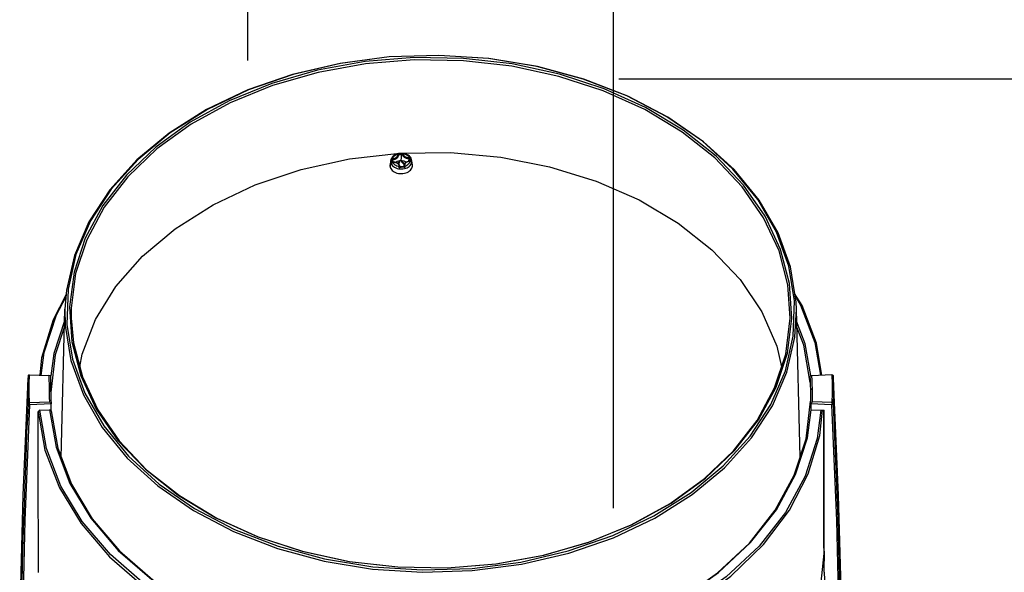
# Model space of a CAD drawing. Extents: x 0 to 420, y 0 to 297.
# Tile 66 of 93: x 203 to 253, y 195 to 223. Entities that reach past the tile are written whole.
import ezdxf

# ---------------------------------------------------------------- set-up
doc = ezdxf.new("R2010")
doc.units = 0
doc.header["$LTSCALE"] = 23.1
doc.layers.get('0').update_dxf_attribs({"linetype": 'CONTINUOUS'})
doc.layers.add('02___PRT_ALL_AXES', color=7, linetype='CONTINUOUS')
doc.layers.add('DIM_PILOTEES', color=7, linetype='CONTINUOUS')
doc.dimstyles.get("Standard").update_dxf_attribs({"dimtxt": 2.5, "dimasz": 2.5, "dimexe": 1.25, "dimexo": 0.625, "dimtad": 1, "dimcen": 2.5, "dimazin": 3, "dimtfac": 1, "dimtmove": 0, "dimatfit": 3})

# ---------------------------------------------------------------- blocks, each defined once
blk = doc.blocks.new('_FILLED')
at = {"color": 0, "linetype": 'BYBLOCK'}
blk.add_solid([(0, 0), (-1, 0.167), (-1, -0.167)], dxfattribs=at)
blk = doc.blocks.new('*D6')
at = {"layer": 'DIM_PILOTEES', "color": 6, "linetype": 'CONTINUOUS'}
for p, q in [((233.132, 219.771), (276.8, 219.771)), ((274.8, 219.771), (274.8, 174.016)), ((274.8, 117.762), (274.8, 144.266)), ((237.283, 117.762), (276.8, 117.762))]:
    blk.add_line(p, q, dxfattribs=at)
at = {"layer": 'DIM_PILOTEES', "color": 6, "linetype": 'CONTINUOUS', "xscale": 3, "yscale": 3, "zscale": 3}
for p, rotation in [((274.8, 219.771), 90), ((274.8, 117.762), 270)]:
    blk.add_blockref('_FILLED', p, dxfattribs=dict(at, rotation=rotation))
blk = doc.blocks.new('*D9')
at = {"layer": 'DIM_PILOTEES', "color": 2, "linetype": 'CONTINUOUS'}
for p, q in [((214.287, 220.705), (214.287, 239.281)), ((232.869, 197.948), (232.869, 239.281)), ((214.287, 237.281), (217.278, 237.281)), ((232.869, 237.281), (229.878, 237.281))]:
    blk.add_line(p, q, dxfattribs=at)
at = {"layer": 'DIM_PILOTEES', "color": 2, "linetype": 'CONTINUOUS', "xscale": 3, "yscale": 3, "zscale": 3, "rotation": 180}
blk.add_blockref('_FILLED', (214.287, 237.281), dxfattribs=at)
at = {"layer": 'DIM_PILOTEES', "color": 2, "linetype": 'CONTINUOUS', "xscale": 3, "yscale": 3, "zscale": 3}
blk.add_blockref('_FILLED', (232.869, 237.281), dxfattribs=at)

msp = doc.modelspace()

# ---------------------------------------------------------------- linework, layer by layer
at = {"color": 7, "linetype": 'CONTINUOUS'}
for p, q in [((216.565, 219.993), (214.287, 219.205)), ((221.54, 215.606), (221.513, 215.392)), ((221.643, 215.531), (221.631, 215.626)), ((221.897, 215.956), (221.893, 215.955)), ((221.913, 215.961), (221.897, 215.956)), ((221.897, 215.956), (221.897, 215.956)), ((221.913, 215.961), (221.913, 215.961)), ((221.945, 215.901), (221.945, 215.904)), ((221.945, 215.901), (221.948, 215.88)), ((222.119, 215.98), (222.034, 215.979)), ((222.159, 215.977), (222.119, 215.98)), ((222.159, 215.977), (222.159, 215.977)), ((222.179, 215.974), (222.159, 215.977)), ((222.184, 215.973), (222.179, 215.974)), ((222.179, 215.974), (222.179, 215.974)), ((222.18, 215.974), (222.18, 215.974)), ((222.651, 215.392), (222.625, 215.606)), ((221.643, 215.531), (221.643, 215.531)), ((221.644, 215.53), (221.643, 215.531)), ((221.651, 215.523), (221.647, 215.525)), ((221.656, 215.523), (221.65, 215.522)), ((221.653, 215.523), (221.651, 215.523)), ((222.017, 215.32), (222.018, 215.316)), ((222.019, 215.311), (222.017, 215.316)), ((222.023, 215.304), (222.019, 215.311)), ((222.047, 215.294), (222.038, 215.295)), ((222.22, 215.374), (222.212, 215.31)), ((222.219, 215.32), (222.216, 215.314)), ((222.219, 215.321), (222.219, 215.32)), ((222.535, 215.577), (222.528, 215.577)), ((222.531, 215.578), (222.529, 215.577)), ((222.532, 215.58), (222.531, 215.578)), ((222.533, 215.581), (222.532, 215.58)), ((222.533, 215.582), (222.533, 215.581)), ((204.814, 200.513), (205, 208.056)), ((242.342, 200.541), (242.157, 208.056)), ((204.978, 207.185), (204.509, 205.746)), ((204.509, 205.746), (204.275, 203.847)), ((203.123, 204.667), (203.113, 204.506)), ((203.137, 204.685), (203.123, 204.667)), ((203.167, 204.722), (203.137, 204.685)), ((203.167, 204.722), (203.181, 204.722)), ((203.167, 204.722), (203.18, 204.722)), ((203.18, 204.722), (203.205, 204.72)), ((203.205, 204.72), (204.184, 204.684)), ((204.184, 204.684), (204.189, 204.022)), ((204.266, 204.683), (204.184, 204.684)), ((204.266, 204.682), (204.272, 203.964)), ((242.946, 204.683), (242.859, 204.681)), ((242.859, 204.339), (242.859, 204.681)), ((243.953, 204.72), (242.946, 204.683)), ((243.953, 204.72), (243.991, 204.722)), ((244.035, 204.667), (243.991, 204.722)), ((244.045, 204.506), (244.035, 204.667)), ((244.304, 198.612), (244.045, 204.506)), ((204.189, 204.022), (204.272, 203.964)), ((242.968, 204.022), (242.886, 203.964)), ((242.892, 203.247), (242.886, 203.964)), ((242.973, 203.36), (242.968, 204.022)), ((203.123, 203.265), (203.167, 203.267)), ((203.205, 203.324), (203.167, 203.267)), ((203.167, 203.267), (203.209, 203.209)), ((203.205, 203.324), (204.212, 203.361)), ((204.298, 203.249), (203.209, 203.209)), ((204.299, 202.889), (204.298, 203.249)), ((242.649, 201.481), (242.883, 203.382)), ((242.891, 203.247), (242.891, 202.951)), ((243.948, 203.209), (242.891, 203.247)), ((242.946, 203.323), (242.973, 203.36)), ((243.953, 203.324), (242.973, 203.36)), ((243.991, 203.267), (243.948, 203.209)), ((243.991, 203.267), (243.953, 203.324)), ((243.991, 203.267), (244.02, 203.266)), ((244.02, 203.266), (244.035, 203.265)), ((203.721, 202.927), (204.216, 202.945)), ((206.662, 202.951), (207.758, 201.368)), ((242.891, 202.951), (243.568, 202.926)), ((243.546, 202.926), (243.546, 195.645)), ((243.56, 195.91), (243.56, 202.926)), ((243.569, 194.693), (243.568, 202.926)), ((243.546, 195.82), (243.564, 195.466)), ((243.56, 195.91), (243.562, 195.645)), ((243.569, 194.693), (244.008, 185.593))]:
    msp.add_line(p, q, dxfattribs=at)
at = {"color": 9, "linetype": 'CONTINUOUS'}
for p, q in [((221.676, 215.526), (221.661, 215.651)), ((221.894, 215.956), (221.893, 215.955)), ((221.897, 215.955), (221.894, 215.956)), ((221.897, 215.956), (221.901, 215.956)), ((221.946, 215.908), (221.945, 215.903)), ((221.946, 215.892), (221.947, 215.898)), ((221.976, 215.917), (221.975, 215.923)), ((222.086, 215.6), (222.092, 215.58)), ((222.111, 215.931), (222.111, 215.925)), ((222.171, 215.975), (222.157, 215.973)), ((222.179, 215.974), (222.171, 215.975)), ((222.178, 215.974), (222.18, 215.974)), ((222.474, 215.577), (222.486, 215.702)), ((222.511, 215.577), (222.522, 215.681)), ((222.625, 215.606), (222.625, 215.606)), ((221.513, 215.392), (221.512, 215.376)), ((221.512, 215.376), (221.513, 215.321)), ((221.643, 215.534), (221.642, 215.536)), ((221.644, 215.53), (221.642, 215.536)), ((221.649, 215.522), (221.642, 215.525)), ((221.643, 215.531), (221.643, 215.534)), ((221.652, 215.522), (221.649, 215.522)), ((221.684, 215.31), (221.74, 215.273)), ((222.017, 215.316), (222.017, 215.32)), ((222.042, 215.293), (222.047, 215.294)), ((222.198, 215.304), (222.203, 215.303)), ((222.218, 215.316), (222.218, 215.321)), ((222.218, 215.321), (222.218, 215.319)), ((222.219, 215.321), (222.22, 215.329)), ((222.377, 215.249), (222.438, 215.281)), ((222.438, 215.281), (222.492, 215.319)), ((222.531, 215.577), (222.534, 215.577)), ((222.532, 215.58), (222.533, 215.586)), ((222.533, 215.586), (222.533, 215.582)), ((222.533, 215.581), (222.534, 215.583)), ((222.534, 215.583), (222.535, 215.591)), ((221.864, 214.983), (221.938, 214.965)), ((243.546, 195.645), (243.565, 195.26))]:
    msp.add_line(p, q, dxfattribs=at)
at = {"color": 7, "linetype": 'CONTINUOUS'}
for points in [[(239.398, 214.285), (238.007, 215.748), (236.347, 217.064), (234.45, 218.207), (232.349, 219.157), (230.086, 219.896), (227.701, 220.41), (225.239, 220.69), (222.746, 220.73), (220.269, 220.53), (217.854, 220.093), (215.545, 219.428), (213.386, 218.546), (211.416, 217.465), (209.674, 216.204), (208.19, 214.787), (206.993, 213.241), (206.105, 211.593), (205.542, 209.876), (205.315, 208.12), (205.313, 207.601)], [(232.827, 196.558), (234.922, 197.554), (236.806, 198.742), (238.444, 200.101), (239.804, 201.605), (240.862, 203.226), (241.598, 204.933), (241.999, 206.696), (242.056, 208.48), (241.77, 210.254), (241.144, 211.983), (240.191, 213.637), (238.929, 215.183), (237.38, 216.593), (235.575, 217.84), (233.546, 218.903), (231.331, 219.76), (228.972, 220.396), (226.513, 220.799), (223.999, 220.961), (221.477, 220.88), (218.994, 220.556), (216.597, 219.997), (214.329, 219.212)], [(239.471, 214.373), (238.074, 215.843), (236.406, 217.165), (234.5, 218.313), (232.39, 219.268), (230.116, 220.01), (227.72, 220.527), (225.247, 220.808), (222.743, 220.848), (220.254, 220.647), (217.828, 220.208), (215.508, 219.539)], [(240.266, 213.604), (238.998, 215.157), (237.443, 216.574), (235.629, 217.827), (233.591, 218.894), (231.367, 219.755), (228.997, 220.394), (226.526, 220.799), (224.001, 220.962), (221.467, 220.88), (218.973, 220.555), (216.565, 219.993)], [(214.287, 219.205), (212.183, 218.204), (210.29, 217.011), (208.646, 215.646), (207.279, 214.135), (206.216, 212.507), (205.476, 210.791), (205.074, 209.021), (205, 208.056)], [(214.329, 219.212), (212.234, 218.216), (210.351, 217.027), (208.713, 215.669), (207.353, 214.165), (206.294, 212.544), (205.558, 210.836), (205.158, 209.074), (205.1, 207.289), (205.387, 205.516), (206.013, 203.786), (206.966, 202.133)], [(215.508, 219.539), (213.339, 218.654), (211.361, 217.567), (209.61, 216.301), (208.119, 214.877), (206.917, 213.324), (206.024, 211.669), (205.459, 209.944), (205.231, 208.18)], [(221.58, 215.728), (221.554, 215.668), (221.54, 215.606)], [(221.893, 215.955), (221.87, 215.948), (221.795, 215.919), (221.726, 215.881), (221.667, 215.836), (221.618, 215.784), (221.58, 215.728)], [(222.034, 215.979), (221.95, 215.969), (221.913, 215.961)], [(222.584, 215.729), (222.545, 215.787), (222.494, 215.839), (222.433, 215.885), (222.362, 215.923), (222.285, 215.951), (222.203, 215.97), (222.184, 215.973)], [(222.625, 215.606), (222.611, 215.668), (222.584, 215.729)], [(221.513, 215.313), (221.512, 215.378), (221.513, 215.392)], [(221.647, 215.525), (221.645, 215.528), (221.644, 215.53)], [(222.017, 215.32), (222.012, 215.345), (221.998, 215.385), (221.974, 215.423), (221.943, 215.456), (221.905, 215.484), (221.86, 215.506), (221.811, 215.521), (221.759, 215.529), (221.706, 215.53), (221.656, 215.523)], [(222.038, 215.295), (222.03, 215.298), (222.023, 215.304)], [(222.12, 215.301), (222.069, 215.297), (222.047, 215.294)], [(222.198, 215.304), (222.174, 215.303), (222.12, 215.301)], [(222.204, 215.305), (222.199, 215.304), (222.198, 215.304)], [(222.216, 215.314), (222.21, 215.308), (222.204, 215.305)], [(222.528, 215.577), (222.48, 215.578), (222.428, 215.571), (222.38, 215.557), (222.336, 215.537), (222.298, 215.511), (222.266, 215.479), (222.242, 215.444), (222.226, 215.405), (222.22, 215.374)], [(241.843, 207.601), (241.728, 209.294), (241.276, 211.028), (240.495, 212.702), (239.398, 214.285)], [(241.925, 207.59), (241.811, 209.359), (241.357, 211.101), (240.572, 212.783), (239.471, 214.373)], [(242.157, 208.056), (242.14, 208.425), (241.852, 210.206), (241.224, 211.944), (240.266, 213.604)], [(205.058, 208.809), (204.393, 207.526), (203.808, 205.589), (203.72, 204.703)], [(203.795, 204.7), (203.938, 205.863), (204.561, 207.776), (205.047, 208.674)], [(243.458, 204.704), (243.174, 206.328), (242.444, 208.241), (242.07, 208.858)], [(242.09, 208.737), (242.371, 208.27), (243.095, 206.37), (243.387, 204.701)], [(205.231, 208.18), (205.346, 206.41), (205.799, 204.669), (206.584, 202.987), (207.686, 201.396)], [(205, 208.056), (205.016, 207.228), (205.305, 205.446), (205.933, 203.709), (206.89, 202.048), (208.158, 200.495), (209.714, 199.079), (211.527, 197.826), (213.565, 196.758), (215.79, 195.897), (218.16, 195.259), (220.63, 194.854), (223.156, 194.691), (225.689, 194.773), (228.184, 195.097), (230.592, 195.659), (232.869, 196.448)], [(205.313, 207.601), (205.429, 206.359), (205.881, 204.625), (206.662, 202.951)], [(231.612, 196.225), (233.771, 197.107), (235.74, 198.188), (237.483, 199.449), (238.967, 200.866), (240.164, 202.412), (241.052, 204.06), (241.615, 205.777), (241.843, 207.601)], [(232.869, 196.448), (234.974, 197.448), (236.866, 198.642), (238.511, 200.007), (239.878, 201.518), (240.941, 203.146), (241.68, 204.861), (242.083, 206.632), (242.157, 208.056)], [(204.987, 207.526), (204.428, 205.816), (204.288, 204.679)], [(207.686, 201.396), (209.083, 199.926), (210.751, 198.605), (212.657, 197.456), (214.767, 196.502), (217.041, 195.759), (219.437, 195.243), (221.91, 194.962), (224.414, 194.922), (226.903, 195.123), (229.329, 195.562), (231.649, 196.23), (233.818, 197.116), (235.796, 198.202), (237.547, 199.469), (239.037, 200.892), (240.24, 202.446), (241.132, 204.101), (241.698, 205.826), (241.925, 207.59)], [(242.892, 204.687), (242.61, 206.298), (242.172, 207.453)], [(242.859, 204.339), (242.529, 206.226), (242.179, 207.147)], [(203.205, 203.324), (203.184, 203.789), (203.184, 204.255), (203.205, 204.72)], [(242.886, 203.964), (242.883, 204.203), (242.874, 204.441), (242.859, 204.681)], [(242.968, 204.022), (242.966, 204.242), (242.958, 204.463), (242.946, 204.683)], [(243.953, 204.72), (243.974, 204.255), (243.974, 203.789), (243.953, 203.324)], [(203.113, 204.506), (202.854, 198.612), (202.698, 192.71)], [(203.113, 204.506), (203.101, 204.2), (203.101, 203.732), (203.123, 203.265)], [(244.035, 203.265), (244.056, 203.732), (244.056, 204.2), (244.045, 204.506)], [(204.189, 204.022), (204.192, 203.802), (204.199, 203.582), (204.212, 203.361)], [(204.272, 203.964), (204.275, 203.725), (204.284, 203.486), (204.298, 203.249)], [(202.798, 185.58), (202.833, 191.454), (202.97, 197.33), (203.209, 203.209)], [(203.123, 203.265), (203.087, 202.521), (203.052, 201.778), (203.02, 201.034)], [(204.212, 203.361), (204.241, 203.323), (204.269, 203.285), (204.298, 203.249)], [(242.891, 203.247), (242.919, 203.286), (242.946, 203.323)], [(243.948, 203.209), (244.188, 197.33), (244.325, 191.454), (244.359, 185.58)], [(244.446, 185.634), (244.411, 191.509), (244.274, 197.386), (244.035, 203.265)], [(203.721, 202.927), (203.694, 202.906), (203.666, 202.885), (203.639, 202.864)], [(203.656, 194.687), (203.645, 200.138), (203.639, 202.864)], [(203.64, 202.864), (203.984, 200.898), (204.714, 198.986), (205.815, 197.165), (207.266, 195.471), (209.038, 193.937), (211.096, 192.594), (213.399, 191.467), (215.903, 190.579), (218.557, 189.948), (221.311, 189.586), (224.109, 189.499), (226.897, 189.691), (229.619, 190.156), (232.223, 190.886), (234.657, 191.866), (236.872, 193.078), (238.826, 194.497), (240.48, 196.095), (241.802, 197.841), (242.764, 199.701), (243.35, 201.638), (243.478, 202.93)], [(243.398, 202.933), (243.22, 201.482), (242.597, 199.568), (241.604, 197.736), (240.263, 196.024), (238.594, 194.455), (236.633, 193.066), (234.418, 191.885), (231.996, 190.934), (229.407, 190.23), (226.703, 189.787), (223.94, 189.614), (221.171, 189.715), (218.449, 190.088), (215.828, 190.724), (213.359, 191.611), (211.087, 192.732), (209.057, 194.067), (207.308, 195.589), (205.877, 197.266), (204.786, 199.074), (204.062, 200.975), (203.721, 202.927)], [(204.216, 202.945), (204.547, 201.046), (205.25, 199.197), (206.309, 197.437), (207.7, 195.802), (209.404, 194.316), (211.385, 193.011), (213.601, 191.916), (216.009, 191.049), (218.567, 190.427), (221.223, 190.063), (223.292, 189.963)], [(204.299, 202.889), (204.271, 202.908), (204.244, 202.927), (204.216, 202.945)], [(204.299, 202.888), (204.629, 201.001), (205.327, 199.161), (206.381, 197.409), (207.765, 195.781), (209.462, 194.3), (211.434, 193), (213.642, 191.908), (216.041, 191.045), (218.588, 190.425), (221.234, 190.062), (223.293, 189.963)], [(223.864, 189.963), (226.619, 190.131), (229.253, 190.562), (231.776, 191.247), (234.138, 192.173), (236.295, 193.322), (238.207, 194.673), (239.835, 196.199), (241.146, 197.869), (242.118, 199.659), (242.729, 201.528), (242.905, 202.95)], [(206.966, 202.133), (208.228, 200.587), (209.776, 199.177), (211.582, 197.929), (213.611, 196.867), (215.825, 196.01), (218.184, 195.374), (220.644, 194.971), (223.158, 194.809), (225.68, 194.89), (228.163, 195.213), (230.56, 195.773), (232.827, 196.558)], [(207.758, 201.368), (209.149, 199.905), (210.809, 198.589), (212.707, 197.446), (214.807, 196.496), (217.071, 195.757), (219.456, 195.242), (221.918, 194.963), (224.41, 194.923), (226.887, 195.123), (229.303, 195.56), (231.612, 196.225)], [(223.863, 189.963), (226.607, 190.13), (229.23, 190.559), (231.742, 191.242), (234.096, 192.164), (236.245, 193.31), (238.149, 194.656), (239.77, 196.177), (241.074, 197.84), (242.042, 199.621), (242.649, 201.481)], [(203.02, 201.034), (202.839, 195.899), (202.736, 190.765), (202.712, 185.634)], [(244.511, 186.802), (244.459, 192.709), (244.304, 198.612)], [(243.546, 195.645), (243.355, 193.696), (242.785, 191.784), (241.847, 189.945), (240.559, 188.216)]]:
    msp.add_lwpolyline(points, dxfattribs=at)
at = {"color": 9, "linetype": 'CONTINUOUS'}
for points in [[(221.54, 215.606), (221.538, 215.583), (221.54, 215.539)], [(221.568, 215.681), (221.577, 215.688), (221.587, 215.694), (221.596, 215.698), (221.606, 215.7), (221.615, 215.703), (221.624, 215.704), (221.635, 215.705)], [(221.637, 215.677), (221.624, 215.683), (221.609, 215.686), (221.594, 215.688), (221.579, 215.686), (221.568, 215.681)], [(221.587, 215.596), (221.584, 215.616), (221.581, 215.635), (221.577, 215.651), (221.574, 215.663), (221.571, 215.674), (221.568, 215.681)], [(221.568, 215.681), (221.576, 215.679), (221.586, 215.675), (221.597, 215.668), (221.607, 215.66), (221.616, 215.651)], [(221.637, 215.677), (221.631, 215.669), (221.625, 215.662), (221.62, 215.656), (221.616, 215.651)], [(221.616, 215.651), (221.621, 215.645), (221.625, 215.64), (221.628, 215.635), (221.63, 215.632)], [(221.659, 215.662), (221.649, 215.658), (221.641, 215.653), (221.634, 215.646), (221.631, 215.639), (221.63, 215.632)], [(221.63, 215.632), (221.631, 215.629), (221.631, 215.626)], [(221.631, 215.626), (221.632, 215.633), (221.636, 215.639), (221.643, 215.645), (221.651, 215.649), (221.661, 215.651)], [(221.908, 215.935), (221.852, 215.916), (221.8, 215.891), (221.753, 215.861), (221.712, 215.826), (221.678, 215.789), (221.653, 215.748), (221.635, 215.705)], [(221.635, 215.705), (221.658, 215.708), (221.678, 215.711), (221.697, 215.715), (221.715, 215.72), (221.733, 215.726), (221.751, 215.732), (221.767, 215.739), (221.783, 215.747), (221.801, 215.756), (221.818, 215.767), (221.834, 215.778), (221.847, 215.789), (221.858, 215.799), (221.869, 215.809), (221.878, 215.821), (221.886, 215.832), (221.894, 215.843), (221.9, 215.855), (221.904, 215.867), (221.908, 215.879), (221.91, 215.891), (221.912, 215.902), (221.912, 215.913), (221.911, 215.924), (221.908, 215.935)], [(221.635, 215.705), (221.635, 215.699), (221.636, 215.692), (221.636, 215.685), (221.637, 215.677)], [(221.659, 215.662), (221.656, 215.666), (221.651, 215.669), (221.645, 215.673), (221.637, 215.677)], [(221.659, 215.662), (221.68, 215.665), (221.7, 215.669), (221.718, 215.674), (221.737, 215.679), (221.756, 215.685), (221.774, 215.692), (221.791, 215.699), (221.808, 215.707), (221.826, 215.717), (221.844, 215.728), (221.86, 215.74), (221.874, 215.751), (221.885, 215.761), (221.896, 215.772), (221.906, 215.783), (221.915, 215.795), (221.923, 215.807), (221.93, 215.819), (221.935, 215.832), (221.94, 215.844), (221.943, 215.857), (221.945, 215.868), (221.946, 215.88)], [(221.661, 215.651), (221.66, 215.657), (221.659, 215.662)], [(221.922, 215.958), (221.907, 215.958), (221.897, 215.956)], [(221.908, 215.935), (221.906, 215.941), (221.904, 215.945), (221.902, 215.949), (221.9, 215.952), (221.897, 215.955)], [(221.901, 215.956), (221.91, 215.954), (221.919, 215.948), (221.928, 215.939), (221.935, 215.928)], [(221.908, 215.935), (221.916, 215.936), (221.923, 215.935), (221.93, 215.932), (221.935, 215.928)], [(221.962, 215.942), (221.951, 215.949), (221.937, 215.955), (221.922, 215.958)], [(221.932, 215.965), (221.954, 215.968), (221.98, 215.972), (222.009, 215.974), (222.041, 215.977)], [(221.962, 215.942), (221.954, 215.937), (221.946, 215.933), (221.94, 215.93), (221.935, 215.928)], [(221.935, 215.928), (221.939, 215.921), (221.942, 215.915), (221.944, 215.908), (221.945, 215.904)], [(221.946, 215.88), (221.946, 215.892), (221.945, 215.901)], [(221.975, 215.923), (221.965, 215.921), (221.957, 215.917), (221.95, 215.913), (221.946, 215.908)], [(221.947, 215.898), (221.951, 215.905), (221.957, 215.91), (221.966, 215.915), (221.976, 215.917)], [(221.975, 215.923), (221.974, 215.927), (221.971, 215.932), (221.967, 215.937), (221.962, 215.942)], [(221.976, 215.917), (221.997, 215.919), (222.02, 215.922), (222.045, 215.923)], [(222.041, 215.977), (222.072, 215.978), (222.1, 215.979), (222.125, 215.979)], [(222.045, 215.923), (222.069, 215.925), (222.091, 215.925), (222.111, 215.925)], [(222.083, 215.645), (222.091, 215.733), (222.101, 215.827), (222.111, 215.925)], [(222.123, 215.952), (222.118, 215.946), (222.114, 215.941), (222.112, 215.936), (222.111, 215.931)], [(222.147, 215.916), (222.145, 215.92), (222.139, 215.925), (222.131, 215.928), (222.121, 215.93), (222.111, 215.931)], [(222.111, 215.925), (222.121, 215.924), (222.13, 215.921), (222.138, 215.916), (222.144, 215.911), (222.146, 215.904)], [(222.118, 215.626), (222.124, 215.607), (222.132, 215.588), (222.141, 215.57)], [(222.157, 215.973), (222.144, 215.968), (222.132, 215.96), (222.123, 215.952)], [(222.153, 215.942), (222.147, 215.943), (222.14, 215.945), (222.131, 215.948), (222.123, 215.952)], [(222.125, 215.979), (222.147, 215.978), (222.159, 215.977)], [(222.146, 215.904), (222.147, 215.91), (222.147, 215.916)], [(222.147, 215.916), (222.148, 215.921), (222.149, 215.927), (222.151, 215.934), (222.153, 215.942)], [(222.147, 215.916), (222.149, 215.906), (222.152, 215.895), (222.155, 215.885), (222.159, 215.875), (222.164, 215.865), (222.17, 215.854), (222.178, 215.843), (222.188, 215.831), (222.2, 215.818), (222.214, 215.805), (222.229, 215.793), (222.244, 215.783), (222.259, 215.773), (222.275, 215.764), (222.293, 215.755), (222.311, 215.748), (222.329, 215.741), (222.347, 215.735), (222.368, 215.729), (222.393, 215.723), (222.42, 215.718), (222.452, 215.715), (222.488, 215.713)], [(222.153, 215.942), (222.158, 215.953), (222.164, 215.963), (222.171, 215.97), (222.178, 215.974)], [(222.18, 215.952), (222.172, 215.952), (222.165, 215.95), (222.158, 215.946), (222.153, 215.942)], [(222.183, 215.973), (222.183, 215.97), (222.182, 215.967), (222.181, 215.963), (222.18, 215.958), (222.18, 215.952)], [(222.18, 215.952), (222.181, 215.943), (222.182, 215.934), (222.184, 215.924), (222.187, 215.915), (222.191, 215.906), (222.196, 215.897), (222.202, 215.887), (222.209, 215.876), (222.218, 215.865), (222.23, 215.853), (222.243, 215.841), (222.256, 215.83), (222.27, 215.821), (222.285, 215.812), (222.3, 215.804), (222.316, 215.796), (222.333, 215.789), (222.35, 215.783), (222.367, 215.777), (222.388, 215.771), (222.412, 215.766), (222.439, 215.762), (222.471, 215.759), (222.506, 215.759)], [(222.506, 215.759), (222.478, 215.799), (222.442, 215.836), (222.4, 215.869), (222.352, 215.898), (222.298, 215.921), (222.24, 215.94), (222.18, 215.952)], [(222.184, 215.973), (222.184, 215.973), (222.183, 215.973)], [(222.486, 215.702), (222.487, 215.708), (222.488, 215.713)], [(222.486, 215.702), (222.496, 215.701), (222.506, 215.698), (222.513, 215.694), (222.519, 215.688), (222.522, 215.681)], [(222.508, 215.731), (222.501, 215.726), (222.495, 215.722), (222.491, 215.717), (222.488, 215.713)], [(222.523, 215.687), (222.52, 215.694), (222.515, 215.7), (222.507, 215.706), (222.498, 215.711), (222.488, 215.713)], [(222.492, 215.319), (222.538, 215.362), (222.575, 215.408), (222.602, 215.458), (222.62, 215.51), (222.627, 215.562), (222.625, 215.606)], [(222.506, 215.759), (222.507, 215.753), (222.508, 215.746), (222.508, 215.739), (222.508, 215.731)], [(222.506, 215.759), (222.515, 215.759), (222.523, 215.759), (222.532, 215.758), (222.542, 215.757), (222.552, 215.754), (222.562, 215.75), (222.571, 215.743)], [(222.571, 215.743), (222.561, 215.747), (222.548, 215.747), (222.534, 215.743), (222.521, 215.738), (222.508, 215.731)], [(222.534, 215.708), (222.529, 215.712), (222.523, 215.718), (222.516, 215.724), (222.508, 215.731)], [(222.522, 215.681), (222.522, 215.684), (222.523, 215.687)], [(222.522, 215.681), (222.523, 215.668), (222.526, 215.653), (222.528, 215.636)], [(222.523, 215.687), (222.525, 215.691), (222.527, 215.696), (222.53, 215.702), (222.534, 215.708)], [(222.528, 215.636), (222.53, 215.619), (222.532, 215.603), (222.533, 215.586)], [(222.534, 215.708), (222.541, 215.718), (222.55, 215.727), (222.558, 215.735), (222.566, 215.74), (222.571, 215.743)], [(222.571, 215.743), (222.572, 215.725), (222.573, 215.711), (222.574, 215.695), (222.575, 215.678), (222.577, 215.657)], [(222.577, 215.657), (222.58, 215.635), (222.584, 215.614), (222.587, 215.592), (222.591, 215.573), (222.594, 215.554), (222.597, 215.536)], [(221.513, 215.321), (221.525, 215.267), (221.548, 215.214), (221.58, 215.164), (221.622, 215.117), (221.672, 215.075), (221.73, 215.038), (221.795, 215.007), (221.864, 214.983)], [(221.54, 215.539), (221.549, 215.496), (221.568, 215.447), (221.597, 215.397), (221.637, 215.351), (221.684, 215.31)], [(221.593, 215.474), (221.593, 215.492), (221.593, 215.512), (221.592, 215.532), (221.591, 215.553), (221.589, 215.574), (221.587, 215.596)], [(221.631, 215.537), (221.623, 215.532), (221.615, 215.522), (221.606, 215.509), (221.599, 215.492), (221.593, 215.474)], [(221.593, 215.474), (221.604, 215.49), (221.616, 215.503), (221.63, 215.513), (221.644, 215.52), (221.65, 215.522)], [(221.659, 215.513), (221.65, 215.51), (221.641, 215.507), (221.632, 215.503), (221.623, 215.498), (221.613, 215.492), (221.603, 215.484), (221.593, 215.474)], [(221.642, 215.536), (221.64, 215.538), (221.637, 215.539), (221.634, 215.539), (221.631, 215.537)], [(221.642, 215.525), (221.636, 215.53), (221.631, 215.537)], [(221.659, 215.513), (221.658, 215.518), (221.657, 215.521), (221.656, 215.523), (221.656, 215.523)], [(221.985, 215.32), (221.983, 215.34), (221.98, 215.357), (221.975, 215.374), (221.968, 215.39), (221.959, 215.406), (221.949, 215.421), (221.937, 215.435), (221.925, 215.448), (221.911, 215.46), (221.897, 215.47), (221.883, 215.48), (221.867, 215.488), (221.85, 215.496), (221.832, 215.503), (221.815, 215.508), (221.797, 215.512), (221.776, 215.516), (221.752, 215.519), (221.725, 215.52), (221.694, 215.518), (221.659, 215.513)], [(221.659, 215.513), (221.687, 215.473), (221.722, 215.436), (221.765, 215.403), (221.813, 215.374), (221.867, 215.35), (221.924, 215.332), (221.985, 215.32)], [(221.74, 215.273), (221.802, 215.242), (221.87, 215.218), (221.941, 215.201), (222.015, 215.19), (222.091, 215.188), (222.166, 215.192)], [(221.916, 215.476), (221.926, 215.485), (221.94, 215.502), (221.952, 215.52), (221.961, 215.538), (221.965, 215.546)], [(221.95, 215.448), (221.953, 215.451), (221.969, 215.47), (221.982, 215.49), (221.993, 215.51), (222.001, 215.53), (222.007, 215.551)], [(222.012, 215.312), (222.007, 215.305), (222.001, 215.294), (221.994, 215.279), (221.986, 215.263), (221.98, 215.245)], [(221.98, 215.245), (221.994, 215.258), (222.008, 215.271), (222.021, 215.281), (222.033, 215.289), (222.042, 215.293)], [(222.124, 215.276), (222.092, 215.273), (222.065, 215.269), (222.04, 215.264), (222.017, 215.258), (221.997, 215.252), (221.98, 215.245)], [(221.98, 215.245), (221.98, 215.259), (221.981, 215.272)], [(221.981, 215.272), (221.983, 215.293), (221.983, 215.302), (221.985, 215.32)], [(221.985, 215.32), (221.992, 215.319), (222, 215.318), (222.006, 215.315), (222.012, 215.312)], [(222.007, 215.551), (222.011, 215.572), (222.012, 215.596)], [(222.016, 215.317), (222.014, 215.316), (222.012, 215.312)], [(222.012, 215.312), (222.017, 215.304), (222.025, 215.298), (222.033, 215.294), (222.042, 215.293)], [(222.017, 215.317), (222.017, 215.318), (222.016, 215.317)], [(222.092, 215.58), (222.1, 215.559), (222.111, 215.54), (222.124, 215.52), (222.14, 215.501), (222.159, 215.482), (222.18, 215.465), (222.203, 215.448), (222.229, 215.433), (222.236, 215.429)], [(222.273, 215.263), (222.254, 215.268), (222.233, 215.272), (222.21, 215.275), (222.184, 215.277), (222.156, 215.277), (222.124, 215.276)], [(222.141, 215.57), (222.153, 215.552), (222.168, 215.535), (222.185, 215.518), (222.204, 215.502), (222.226, 215.487), (222.249, 215.473), (222.258, 215.468)], [(222.166, 215.192), (222.24, 215.204), (222.311, 215.223), (222.377, 215.249)], [(222.203, 215.303), (222.211, 215.305), (222.219, 215.31)], [(222.203, 215.303), (222.214, 215.3), (222.227, 215.294), (222.242, 215.285), (222.258, 215.275), (222.273, 215.263)], [(222.22, 215.374), (222.219, 215.366), (222.218, 215.349), (222.22, 215.329)], [(222.218, 215.321), (222.219, 215.325), (222.22, 215.329)], [(222.219, 215.31), (222.225, 215.317), (222.229, 215.326)], [(222.229, 215.326), (222.226, 215.329), (222.223, 215.33), (222.221, 215.33), (222.22, 215.329)], [(222.256, 215.336), (222.249, 215.335), (222.241, 215.333), (222.235, 215.33), (222.229, 215.326)], [(222.273, 215.263), (222.264, 215.28), (222.255, 215.295), (222.245, 215.309), (222.236, 215.319), (222.229, 215.326)], [(222.53, 215.567), (222.505, 215.568), (222.484, 215.567), (222.464, 215.565), (222.445, 215.563), (222.426, 215.558), (222.407, 215.553), (222.389, 215.547), (222.372, 215.54), (222.355, 215.531), (222.338, 215.521), (222.324, 215.51), (222.313, 215.501), (222.303, 215.491), (222.294, 215.48), (222.285, 215.469), (222.277, 215.458), (222.271, 215.446), (222.265, 215.434), (222.26, 215.42), (222.257, 215.406), (222.254, 215.391), (222.253, 215.375), (222.253, 215.357), (222.256, 215.336)], [(222.256, 215.336), (222.313, 215.356), (222.365, 215.381), (222.412, 215.411), (222.453, 215.445), (222.486, 215.483), (222.512, 215.524), (222.53, 215.567)], [(222.256, 215.336), (222.258, 215.329), (222.26, 215.321), (222.263, 215.312), (222.265, 215.302), (222.268, 215.291), (222.27, 215.278), (222.273, 215.263)], [(222.32, 214.989), (222.389, 215.015), (222.451, 215.048), (222.507, 215.086), (222.555, 215.13), (222.595, 215.178), (222.624, 215.229), (222.644, 215.282), (222.653, 215.337), (222.651, 215.392)], [(222.53, 215.567), (222.529, 215.572), (222.529, 215.575), (222.528, 215.577), (222.528, 215.577)], [(222.597, 215.536), (222.588, 215.544), (222.578, 215.551), (222.568, 215.556), (222.559, 215.56), (222.55, 215.563), (222.54, 215.565), (222.53, 215.567)], [(222.535, 215.591), (222.534, 215.589), (222.533, 215.586)], [(222.534, 215.577), (222.54, 215.58), (222.545, 215.586), (222.548, 215.594)], [(222.548, 215.594), (222.543, 215.595), (222.54, 215.595), (222.537, 215.594), (222.535, 215.591)], [(222.535, 215.577), (222.541, 215.576), (222.556, 215.571), (222.571, 215.562), (222.585, 215.55), (222.597, 215.536)], [(222.597, 215.536), (222.589, 215.554), (222.579, 215.569), (222.568, 215.581), (222.557, 215.589), (222.548, 215.594)], [(221.938, 214.965), (222.015, 214.955), (222.093, 214.952), (222.171, 214.957), (222.247, 214.97), (222.32, 214.989)]]:
    msp.add_lwpolyline(points, dxfattribs=at)
at = {"layer": '02___PRT_ALL_AXES', "color": 7, "linetype": 'CONTINUOUS'}
for p, q in [((219.458, 215.703), (222.003, 215.992)), ((241.17, 206.178), (241.405, 205.138)), ((205.748, 205.134), (205.865, 205.781))]:
    msp.add_line(p, q, dxfattribs=at)
for points in [[(205.865, 205.781), (206.552, 207.538), (207.585, 209.208), (208.944, 210.757), (210.601, 212.154), (212.522, 213.369), (214.669, 214.379), (216.996, 215.162), (219.458, 215.703)], [(222.334, 215.536), (222.236, 215.585), (222.114, 215.608), (221.988, 215.6), (221.874, 215.563), (221.815, 215.52)], [(222.003, 215.992), (224.581, 216.02), (227.138, 215.79), (229.622, 215.304), (231.984, 214.573), (234.175, 213.612), (236.149, 212.441), (237.868, 211.082), (239.296, 209.565), (240.404, 207.919), (241.17, 206.178)]]:
    msp.add_lwpolyline(points, dxfattribs=at)

# ---------------------------------------------------------------- dimensions: what is measured, and where the dimension line sits
at = {"layer": 'DIM_PILOTEES', "color": 2, "linetype": 'CONTINUOUS'}
dim = msp.add_linear_dim(base=(232.869, 237.281), p1=(214.287, 219.205), p2=(232.869, 196.448), dimstyle='Standard', dxfattribs=at)
dim.commit()
dim.dimension.update_dxf_attribs({"geometry": '*D9', "text_midpoint": (220.778, 235.531), "dimtype": 128})
at = {"layer": 'DIM_PILOTEES', "color": 6, "linetype": 'CONTINUOUS'}
dim = msp.add_linear_dim(base=(274.8, 219.771), p1=(235.783, 117.762), p2=(231.632, 219.771), angle=90, dimstyle='Standard', dxfattribs=at)
dim.commit()
dim.dimension.update_dxf_attribs({"geometry": '*D6', "text_midpoint": (266.4, 167.016), "dimtype": 128})

doc.saveas('drawing.dxf')
